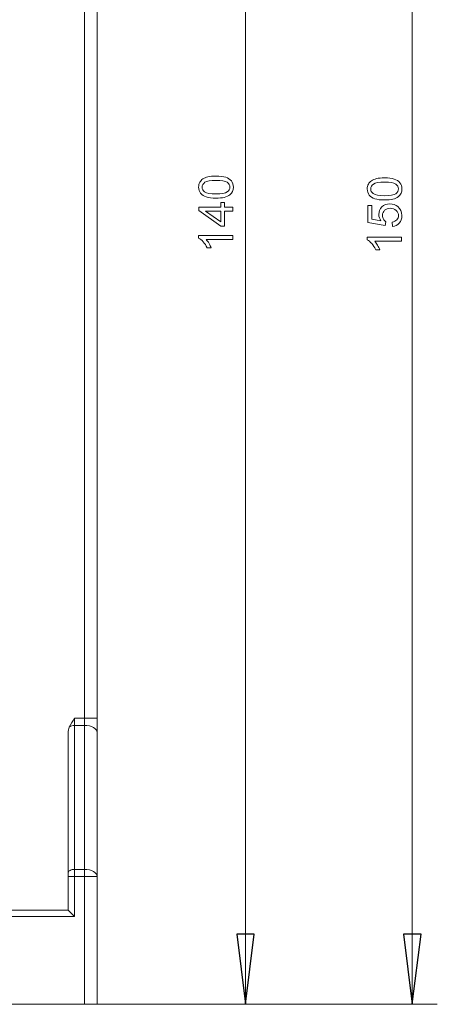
# Model space of a CAD drawing. Header units: millimetres. Extents: x -420 to 420, y -297 to 297.
# Tile 53 of 141: x -192 to -161, y 76 to 149. Entities that reach past the tile are written whole.
import ezdxf

# ---------------------------------------------------------------- set-up
doc = ezdxf.new("R2010")
doc.units = ezdxf.units.MM
doc.header["$MEASUREMENT"] = 0
doc.layers.add('layer 1', color=7, linetype='Continuous')

msp = doc.modelspace()

# ---------------------------------------------------------------- linework, layer by layer
at = {"layer": 'layer 1', "color": 7, "lineweight": 9}
for points in [[(-163.1501, 215.7581), (-163.1501, 215.7581), (-163.1501, 76.1349), (-163.1501, 76.1349)], [(-175.4562, 205.544), (-175.4562, 205.544), (-175.4562, 76.1349), (-175.4562, 76.1349)], [(-187.3315, 97.227), (-187.3315, 97.227), (-187.3315, 177.7043), (-187.3315, 177.7043)], [(-186.4071, 177.5952), (-186.4071, 177.5952), (-186.4071, 97.227), (-186.4071, 97.227)], [(-188.4573, 96.5721), (-188.5069, 96.4418), (-188.5331, 96.2893), (-188.5331, 96.1333)], [(-188.4573, 96.5721), (-188.5069, 96.4418), (-188.5331, 96.2891), (-188.5331, 96.1333)], [(-188.4573, 96.5721), (-188.5069, 96.4418), (-188.5331, 96.2891), (-188.5331, 96.1331)], [(-188.4573, 96.5721), (-188.5069, 96.4418), (-188.5331, 96.2891), (-188.5331, 96.1331)], [(-188.4573, 96.5721), (-188.5069, 96.4418), (-188.5331, 96.2891), (-188.5331, 96.1331)], [(-188.4573, 96.5721), (-188.5069, 96.4418), (-188.5331, 96.2891), (-188.5331, 96.1331)], [(-188.4573, 96.5721), (-188.5069, 96.4418), (-188.5331, 96.2891), (-188.5331, 96.1331)], [(-188.4573, 96.5721), (-188.5069, 96.4418), (-188.5331, 96.2891), (-188.5331, 96.1331)], [(-188.4573, 96.5721), (-188.5069, 96.4418), (-188.5331, 96.2891), (-188.5331, 96.1331)], [(-188.4573, 96.5721), (-188.5069, 96.4418), (-188.5331, 96.2891), (-188.5331, 96.1331)], [(-188.4573, 96.5721), (-188.5069, 96.4418), (-188.5331, 96.2891), (-188.5331, 96.1331)], [(-188.4573, 96.5721), (-188.5069, 96.4418), (-188.5331, 96.2891), (-188.5331, 96.1331)], [(-188.4573, 96.5721), (-188.5069, 96.4418), (-188.5331, 96.2891), (-188.5331, 96.1331)], [(-188.4573, 96.5721), (-188.5069, 96.4418), (-188.5331, 96.2891), (-188.5331, 96.1331)], [(-188.4573, 96.5721), (-188.5069, 96.4418), (-188.5331, 96.2891), (-188.5331, 96.1331)], [(-188.4573, 96.5721), (-188.5069, 96.4418), (-188.5331, 96.2891), (-188.5331, 96.1331)], [(-188.4573, 96.5721), (-188.5069, 96.4418), (-188.5331, 96.2891), (-188.5331, 96.1331)], [(-188.4573, 96.5721), (-188.5069, 96.4418), (-188.5331, 96.2891), (-188.5331, 96.1331)], [(-188.4573, 96.5721), (-188.5069, 96.4418), (-188.5331, 96.2891), (-188.5331, 96.1331)], [(-188.4573, 96.5721), (-188.5069, 96.4418), (-188.5331, 96.2891), (-188.5331, 96.1331)], [(-188.4573, 96.5721), (-188.5069, 96.4418), (-188.5331, 96.2891), (-188.5331, 96.1331)], [(-188.071, 96.6927), (-188.2098, 96.6984), (-188.3464, 96.6559), (-188.4573, 96.5721)], [(-188.4573, 96.5721), (-188.4573, 96.5721), (-188.4573, 96.5721), (-188.4573, 96.5721)], [(-188.071, 97.227), (-188.071, 97.227), (-188.071, 96.6927), (-188.071, 96.6927)], [(-188.071, 97.227), (-188.071, 97.227), (-187.3315, 97.227), (-187.3315, 97.227)], [(-188.071, 96.6927), (-188.071, 96.6927), (-188.071, 86.0806), (-188.071, 86.0806)], [(-187.3315, 96.6927), (-187.3315, 96.6927), (-188.071, 96.6927), (-188.071, 96.6927)], [(-187.3315, 97.227), (-187.3315, 97.227), (-187.3315, 96.6927), (-187.3315, 96.6927)], [(-187.3315, 97.227), (-187.3315, 97.227), (-186.4071, 97.227), (-186.4071, 97.227)], [(-187.3315, 86.0806), (-187.3315, 86.0806), (-187.3315, 96.6927), (-187.3315, 96.6927)], [(-186.4071, 96.1584), (-186.4071, 96.1584), (-186.4071, 97.227), (-186.4071, 97.227)], [(-188.5331, 85.8134), (-188.5331, 85.8134), (-188.5331, 96.1333), (-188.5331, 96.1333)], [(-188.5331, 96.1333), (-188.5331, 96.1333), (-188.5331, 96.1331), (-188.5331, 96.1331)], [(-186.4071, 96.1584), (-186.4071, 96.1584), (-186.4071, 85.5463), (-186.4071, 85.5463)], [(-188.5331, 85.5463), (-188.5331, 85.5463), (-188.5331, 85.8134), (-188.5331, 85.8134)], [(-188.071, 86.0806), (-188.071, 86.0806), (-188.071, 85.5463), (-188.071, 85.5463)], [(-188.071, 86.0806), (-188.071, 86.0806), (-187.3315, 86.0806), (-187.3315, 86.0806)], [(-187.3315, 86.0806), (-187.3315, 86.0806), (-187.3315, 85.5463), (-187.3315, 85.5463)], [(-188.5331, 83.0676), (-188.5331, 83.0676), (-188.5331, 85.5463), (-188.5331, 85.5463)], [(-188.071, 85.5463), (-188.071, 85.5463), (-188.5331, 85.5463), (-188.5331, 85.5463)], [(-188.071, 85.5463), (-188.071, 85.5463), (-188.071, 82.6054), (-188.071, 82.6054)], [(-187.3315, 85.5463), (-187.3315, 85.5463), (-188.071, 85.5463), (-188.071, 85.5463)], [(-187.3315, 76.1349), (-187.3315, 76.1349), (-187.3315, 85.5463), (-187.3315, 85.5463)], [(-187.3315, 85.5463), (-187.3315, 85.5463), (-186.4071, 85.5463), (-186.4071, 85.5463)], [(-186.4071, 85.5463), (-186.4071, 85.5463), (-186.4071, 76.1349), (-186.4071, 76.1349)], [(-192.97, 83.0676), (-192.97, 83.0676), (-188.5331, 83.0676), (-188.5331, 83.0676)], [(-188.5331, 83.0676), (-188.5331, 83.0676), (-188.071, 82.6054), (-188.071, 82.6054)], [(-188.071, 82.6054), (-188.071, 82.6054), (-192.97, 82.6054), (-192.97, 82.6054)], [(-187.3315, 76.1349), (-187.3315, 76.1349), (-192.97, 76.1349), (-192.97, 76.1349)], [(-186.4071, 76.1349), (-186.4071, 76.1349), (-187.3315, 76.1349), (-187.3315, 76.1349)], [(-186.4071, 76.1349), (-186.4071, 76.1349), (-173.6075, 76.1349), (-173.6075, 76.1349)], [(-186.4071, 76.1349), (-186.4071, 76.1349), (-161.3014, 76.1349), (-161.3014, 76.1349)], [(-175.4562, 76.1349), (-175.4562, 76.1349), (-175.4562, 76.1349), (-175.4562, 76.1349)], [(-163.1501, 76.1349), (-163.1501, 76.1349), (-163.1501, 76.1349), (-163.1501, 76.1349)]]:
    msp.add_open_spline(points, degree=3, dxfattribs=at)
for points, knots in [([(-177.6317, 135.5491), (-177.9274, 135.5491), (-178.1666, 135.5794), (-178.3474, 135.6401), (-178.3474, 135.6401), (-178.5288, 135.7013), (-178.6682, 135.7918), (-178.7657, 135.9119), (-178.7657, 135.9119), (-178.8631, 136.0315), (-178.9115, 136.1826), (-178.9115, 136.3646), (-178.9115, 136.3646), (-178.9115, 136.4988), (-178.8847, 136.6166), (-178.8304, 136.7187), (-178.8304, 136.7187), (-178.7762, 136.8202), (-178.698, 136.9042), (-178.5959, 136.9695), (-178.5959, 136.9695), (-178.4944, 137.0348), (-178.3702, 137.0862), (-178.2237, 137.1235), (-178.2237, 137.1235), (-178.0773, 137.1614), (-177.8796, 137.1801), (-177.6317, 137.1801), (-177.6317, 137.1801), (-177.3377, 137.1801), (-177.0997, 137.1498), (-176.9188, 137.0897), (-176.9188, 137.0897), (-176.7374, 137.0296), (-176.598, 136.9392), (-176.5, 136.819), (-176.5, 136.819), (-176.402, 136.6994), (-176.353, 136.5478), (-176.353, 136.3646), (-176.353, 136.3646), (-176.353, 136.1237), (-176.4387, 135.9341), (-176.6108, 135.7964), (-176.6108, 135.7964), (-176.8208, 135.6313), (-177.1609, 135.5491), (-177.6317, 135.5491)], [0, 0, 0, 0, 0.0769231, 0.0769231, 0.0769231, 0.0769231, 0.1538462, 0.1538462, 0.1538462, 0.1538462, 0.2307692, 0.2307692, 0.2307692, 0.2307692, 0.3076923, 0.3076923, 0.3076923, 0.3076923, 0.3846154, 0.3846154, 0.3846154, 0.3846154, 0.4615385, 0.4615385, 0.4615385, 0.4615385, 0.5384615, 0.5384615, 0.5384615, 0.5384615, 0.6153846, 0.6153846, 0.6153846, 0.6153846, 0.6923077, 0.6923077, 0.6923077, 0.6923077, 0.7692308, 0.7692308, 0.7692308, 0.7692308, 0.8461538, 0.8461538, 0.8461538, 0.8461538, 1, 1, 1, 1]), ([(-177.6305, 135.8641), (-177.2181, 135.8641), (-176.9439, 135.9119), (-176.8086, 136.0082), (-176.8086, 136.0082), (-176.6727, 136.1044), (-176.605, 136.2234), (-176.605, 136.3646), (-176.605, 136.3646), (-176.605, 136.5058), (-176.6732, 136.6248), (-176.8092, 136.721), (-176.8092, 136.721), (-176.9457, 136.8173), (-177.2192, 136.8651), (-177.6305, 136.8651), (-177.6305, 136.8651), (-178.0429, 136.8651), (-178.3171, 136.8173), (-178.4524, 136.721), (-178.4524, 136.721), (-178.5883, 136.6253), (-178.656, 136.5052), (-178.656, 136.3611), (-178.656, 136.3611), (-178.656, 136.2199), (-178.5959, 136.1068), (-178.4763, 136.0222), (-178.4763, 136.0222), (-178.3241, 135.9166), (-178.0417, 135.8641), (-177.6305, 135.8641)], [0, 0, 0, 0, 0.1111111, 0.1111111, 0.1111111, 0.1111111, 0.2222222, 0.2222222, 0.2222222, 0.2222222, 0.3333333, 0.3333333, 0.3333333, 0.3333333, 0.4444444, 0.4444444, 0.4444444, 0.4444444, 0.5555556, 0.5555556, 0.5555556, 0.5555556, 0.6666667, 0.6666667, 0.6666667, 0.6666667, 0.7777778, 0.7777778, 0.7777778, 0.7777778, 1, 1, 1, 1]), ([(-165.1934, 135.4169), (-165.4891, 135.4169), (-165.7283, 135.4472), (-165.9091, 135.5079), (-165.9091, 135.5079), (-166.0905, 135.5691), (-166.2299, 135.6596), (-166.3274, 135.7797), (-166.3274, 135.7797), (-166.4248, 135.8993), (-166.4732, 136.0504), (-166.4732, 136.2324), (-166.4732, 136.2324), (-166.4732, 136.3666), (-166.4464, 136.4844), (-166.3921, 136.5865), (-166.3921, 136.5865), (-166.3379, 136.688), (-166.2597, 136.772), (-166.1576, 136.8373), (-166.1576, 136.8373), (-166.0561, 136.9026), (-165.9319, 136.954), (-165.7854, 136.9913), (-165.7854, 136.9913), (-165.639, 137.0292), (-165.4413, 137.0479), (-165.1934, 137.0479), (-165.1934, 137.0479), (-164.8994, 137.0479), (-164.6614, 137.0176), (-164.4805, 136.9575), (-164.4805, 136.9575), (-164.2991, 136.8974), (-164.1597, 136.807), (-164.0617, 136.6868), (-164.0617, 136.6868), (-163.9637, 136.5672), (-163.9147, 136.4156), (-163.9147, 136.2324), (-163.9147, 136.2324), (-163.9147, 135.9915), (-164.0004, 135.8019), (-164.1725, 135.6642), (-164.1725, 135.6642), (-164.3825, 135.4991), (-164.7226, 135.4169), (-165.1934, 135.4169)], [0, 0, 0, 0, 0.0769231, 0.0769231, 0.0769231, 0.0769231, 0.1538462, 0.1538462, 0.1538462, 0.1538462, 0.2307692, 0.2307692, 0.2307692, 0.2307692, 0.3076923, 0.3076923, 0.3076923, 0.3076923, 0.3846154, 0.3846154, 0.3846154, 0.3846154, 0.4615385, 0.4615385, 0.4615385, 0.4615385, 0.5384615, 0.5384615, 0.5384615, 0.5384615, 0.6153846, 0.6153846, 0.6153846, 0.6153846, 0.6923077, 0.6923077, 0.6923077, 0.6923077, 0.7692308, 0.7692308, 0.7692308, 0.7692308, 0.8461538, 0.8461538, 0.8461538, 0.8461538, 1, 1, 1, 1]), ([(-165.1922, 135.7319), (-164.7798, 135.7319), (-164.5056, 135.7797), (-164.3703, 135.876), (-164.3703, 135.876), (-164.2344, 135.9722), (-164.1667, 136.0912), (-164.1667, 136.2324), (-164.1667, 136.2324), (-164.1667, 136.3736), (-164.2349, 136.4926), (-164.3709, 136.5888), (-164.3709, 136.5888), (-164.5074, 136.6851), (-164.7809, 136.7329), (-165.1922, 136.7329), (-165.1922, 136.7329), (-165.6046, 136.7329), (-165.8788, 136.6851), (-166.0141, 136.5888), (-166.0141, 136.5888), (-166.15, 136.4931), (-166.2177, 136.373), (-166.2177, 136.2289), (-166.2177, 136.2289), (-166.2177, 136.0877), (-166.1576, 135.9746), (-166.038, 135.89), (-166.038, 135.89), (-165.8858, 135.7844), (-165.6034, 135.7319), (-165.1922, 135.7319)], [0, 0, 0, 0, 0.1111111, 0.1111111, 0.1111111, 0.1111111, 0.2222222, 0.2222222, 0.2222222, 0.2222222, 0.3333333, 0.3333333, 0.3333333, 0.3333333, 0.4444444, 0.4444444, 0.4444444, 0.4444444, 0.5555556, 0.5555556, 0.5555556, 0.5555556, 0.6666667, 0.6666667, 0.6666667, 0.6666667, 0.7777778, 0.7777778, 0.7777778, 0.7777778, 1, 1, 1, 1]), ([(-176.395, 134.586), (-176.395, 134.586), (-176.9935, 134.586), (-176.9935, 134.586), (-176.9935, 134.586), (-176.9935, 134.586), (-176.9935, 133.4975), (-176.9935, 133.4975), (-176.9935, 133.4975), (-176.9935, 133.4975), (-177.277, 133.4975), (-177.277, 133.4975), (-177.277, 133.4975), (-177.277, 133.4975), (-178.901, 134.642), (-178.901, 134.642), (-178.901, 134.642), (-178.901, 134.642), (-178.901, 134.894), (-178.901, 134.894), (-178.901, 134.894), (-178.901, 134.894), (-177.277, 134.894), (-177.277, 134.894), (-177.277, 134.894), (-177.277, 134.894), (-177.277, 135.2335), (-177.277, 135.2335), (-177.277, 135.2335), (-177.277, 135.2335), (-176.9935, 135.2335), (-176.9935, 135.2335), (-176.9935, 135.2335), (-176.9935, 135.2335), (-176.9935, 134.894), (-176.9935, 134.894), (-176.9935, 134.894), (-176.9935, 134.894), (-176.395, 134.894), (-176.395, 134.894), (-176.395, 134.894), (-176.395, 134.894), (-176.395, 134.586), (-176.395, 134.586)], [0, 0, 0, 0, 0.0833333, 0.0833333, 0.0833333, 0.0833333, 0.1666667, 0.1666667, 0.1666667, 0.1666667, 0.25, 0.25, 0.25, 0.25, 0.3333333, 0.3333333, 0.3333333, 0.3333333, 0.4166667, 0.4166667, 0.4166667, 0.4166667, 0.5, 0.5, 0.5, 0.5, 0.5833333, 0.5833333, 0.5833333, 0.5833333, 0.6666667, 0.6666667, 0.6666667, 0.6666667, 0.75, 0.75, 0.75, 0.75, 0.8333333, 0.8333333, 0.8333333, 0.8333333, 1, 1, 1, 1]), ([(-164.6147, 133.4703), (-164.6147, 133.4703), (-164.6392, 133.7923), (-164.6392, 133.7923), (-164.6392, 133.7923), (-164.4823, 133.8162), (-164.3644, 133.8716), (-164.2851, 133.958), (-164.2851, 133.958), (-164.2064, 134.0443), (-164.1667, 134.1499), (-164.1667, 134.2741), (-164.1667, 134.2741), (-164.1667, 134.424), (-164.2227, 134.5495), (-164.3341, 134.6515), (-164.3341, 134.6515), (-164.4461, 134.753), (-164.5943, 134.8038), (-164.7786, 134.8038), (-164.7786, 134.8038), (-164.9542, 134.8038), (-165.0924, 134.7554), (-165.1939, 134.658), (-165.1939, 134.658), (-165.2954, 134.5605), (-165.3462, 134.4316), (-165.3462, 134.2712), (-165.3462, 134.2712), (-165.3462, 134.1715), (-165.3234, 134.0822), (-165.2779, 134.0029), (-165.2779, 134.0029), (-165.2324, 133.9241), (-165.1735, 133.8623), (-165.1012, 133.8168), (-165.1012, 133.8168), (-165.1012, 133.8168), (-165.1432, 133.5263), (-165.1432, 133.5263), (-165.1432, 133.5263), (-165.1432, 133.5263), (-166.4312, 133.7678), (-166.4312, 133.7678), (-166.4312, 133.7678), (-166.4312, 133.7678), (-166.4312, 135.0103), (-166.4312, 135.0103), (-166.4312, 135.0103), (-166.4312, 135.0103), (-166.1372, 135.0103), (-166.1372, 135.0103), (-166.1372, 135.0103), (-166.1372, 135.0103), (-166.1372, 134.0134), (-166.1372, 134.0134), (-166.1372, 134.0134), (-166.1372, 134.0134), (-165.4611, 133.8798), (-165.4611, 133.8798), (-165.4611, 133.8798), (-165.5667, 134.0297), (-165.6192, 134.1872), (-165.6192, 134.3517), (-165.6192, 134.3517), (-165.6192, 134.5699), (-165.5434, 134.7542), (-165.3917, 134.9041), (-165.3917, 134.9041), (-165.24, 135.054), (-165.0452, 135.1293), (-164.8072, 135.1293), (-164.8072, 135.1293), (-164.5803, 135.1293), (-164.3843, 135.0634), (-164.2192, 134.9315), (-164.2192, 134.9315), (-164.0162, 134.7711), (-163.9147, 134.5518), (-163.9147, 134.2741), (-163.9147, 134.2741), (-163.9147, 134.0466), (-163.9789, 133.8611), (-164.1066, 133.717), (-164.1066, 133.717), (-164.2344, 133.573), (-164.4035, 133.4907), (-164.6147, 133.4703)], [0, 0, 0, 0, 0.0434783, 0.0434783, 0.0434783, 0.0434783, 0.0869565, 0.0869565, 0.0869565, 0.0869565, 0.1304348, 0.1304348, 0.1304348, 0.1304348, 0.173913, 0.173913, 0.173913, 0.173913, 0.2173913, 0.2173913, 0.2173913, 0.2173913, 0.2608696, 0.2608696, 0.2608696, 0.2608696, 0.3043478, 0.3043478, 0.3043478, 0.3043478, 0.3478261, 0.3478261, 0.3478261, 0.3478261, 0.3913043, 0.3913043, 0.3913043, 0.3913043, 0.4347826, 0.4347826, 0.4347826, 0.4347826, 0.4782609, 0.4782609, 0.4782609, 0.4782609, 0.5217391, 0.5217391, 0.5217391, 0.5217391, 0.5652174, 0.5652174, 0.5652174, 0.5652174, 0.6086957, 0.6086957, 0.6086957, 0.6086957, 0.6521739, 0.6521739, 0.6521739, 0.6521739, 0.6956522, 0.6956522, 0.6956522, 0.6956522, 0.7391304, 0.7391304, 0.7391304, 0.7391304, 0.7826087, 0.7826087, 0.7826087, 0.7826087, 0.826087, 0.826087, 0.826087, 0.826087, 0.8695652, 0.8695652, 0.8695652, 0.8695652, 0.9130435, 0.9130435, 0.9130435, 0.9130435, 1, 1, 1, 1]), ([(-177.277, 134.586), (-177.277, 134.586), (-178.4046, 134.586), (-178.4046, 134.586), (-178.4046, 134.586), (-178.4046, 134.586), (-177.277, 133.8002), (-177.277, 133.8002), (-177.277, 133.8002), (-177.277, 133.8002), (-177.277, 134.586), (-177.277, 134.586)], [0, 0, 0, 0, 0.25, 0.25, 0.25, 0.25, 0.5, 0.5, 0.5, 0.5, 1, 1, 1, 1]), ([(-176.395, 132.8109), (-176.395, 132.8109), (-176.395, 132.5029), (-176.395, 132.5029), (-176.395, 132.5029), (-176.395, 132.5029), (-178.3562, 132.5029), (-178.3562, 132.5029), (-178.3562, 132.5029), (-178.285, 132.4288), (-178.2144, 132.3314), (-178.1438, 132.2112), (-178.1438, 132.2112), (-178.0732, 132.0911), (-178.0202, 131.9826), (-177.9852, 131.8869), (-177.9852, 131.8869), (-177.9852, 131.8869), (-178.2827, 131.8869), (-178.2827, 131.8869), (-178.2827, 131.8869), (-178.3632, 132.059), (-178.4612, 132.2095), (-178.5767, 132.3384), (-178.5767, 132.3384), (-178.6916, 132.4673), (-178.803, 132.5589), (-178.9115, 132.6126), (-178.9115, 132.6126), (-178.9115, 132.6126), (-178.9115, 132.8109), (-178.9115, 132.8109), (-178.9115, 132.8109), (-178.9115, 132.8109), (-176.395, 132.8109), (-176.395, 132.8109)], [0, 0, 0, 0, 0.1, 0.1, 0.1, 0.1, 0.2, 0.2, 0.2, 0.2, 0.3, 0.3, 0.3, 0.3, 0.4, 0.4, 0.4, 0.4, 0.5, 0.5, 0.5, 0.5, 0.6, 0.6, 0.6, 0.6, 0.7, 0.7, 0.7, 0.7, 0.8, 0.8, 0.8, 0.8, 1, 1, 1, 1]), ([(-163.9567, 132.6787), (-163.9567, 132.6787), (-163.9567, 132.3707), (-163.9567, 132.3707), (-163.9567, 132.3707), (-163.9567, 132.3707), (-165.9179, 132.3707), (-165.9179, 132.3707), (-165.9179, 132.3707), (-165.8467, 132.2966), (-165.7761, 132.1992), (-165.7055, 132.079), (-165.7055, 132.079), (-165.6349, 131.9589), (-165.5819, 131.8504), (-165.5469, 131.7547), (-165.5469, 131.7547), (-165.5469, 131.7547), (-165.8444, 131.7547), (-165.8444, 131.7547), (-165.8444, 131.7547), (-165.9249, 131.9268), (-166.0229, 132.0773), (-166.1384, 132.2062), (-166.1384, 132.2062), (-166.2533, 132.3351), (-166.3647, 132.4267), (-166.4732, 132.4804), (-166.4732, 132.4804), (-166.4732, 132.4804), (-166.4732, 132.6787), (-166.4732, 132.6787), (-166.4732, 132.6787), (-166.4732, 132.6787), (-163.9567, 132.6787), (-163.9567, 132.6787)], [0, 0, 0, 0, 0.1, 0.1, 0.1, 0.1, 0.2, 0.2, 0.2, 0.2, 0.3, 0.3, 0.3, 0.3, 0.4, 0.4, 0.4, 0.4, 0.5, 0.5, 0.5, 0.5, 0.6, 0.6, 0.6, 0.6, 0.7, 0.7, 0.7, 0.7, 0.8, 0.8, 0.8, 0.8, 1, 1, 1, 1]), ([(-188.4573, 96.5721), (-188.3385, 96.7945), (-188.2194, 97.0168), (-188.0745, 97.2221), (-188.0745, 97.2221), (-188.0734, 97.2238), (-188.0722, 97.2253), (-188.071, 97.227)], [0, 0, 0, 0, 0.3333333, 0.3333333, 0.3333333, 0.3333333, 1, 1, 1, 1]), ([(-187.3315, 96.6927), (-187.3315, 96.6927), (-187.1512, 96.6823), (-187.1512, 96.6823), (-187.1512, 96.6823), (-187.1512, 96.6823), (-186.9778, 96.652), (-186.9778, 96.652), (-186.9778, 96.652), (-186.9778, 96.652), (-186.8181, 96.6026), (-186.8181, 96.6026), (-186.8181, 96.6026), (-186.8181, 96.6026), (-186.678, 96.5363), (-186.678, 96.5363), (-186.678, 96.5363), (-186.678, 96.5363), (-186.563, 96.4553), (-186.563, 96.4553), (-186.563, 96.4553), (-186.563, 96.4553), (-186.4776, 96.3629), (-186.4776, 96.3629), (-186.4776, 96.3629), (-186.4776, 96.3629), (-186.4249, 96.2627), (-186.4249, 96.2627), (-186.4249, 96.2627), (-186.4249, 96.2627), (-186.4071, 96.1584), (-186.4071, 96.1584)], [0, 0, 0, 0, 0.1111111, 0.1111111, 0.1111111, 0.1111111, 0.2222222, 0.2222222, 0.2222222, 0.2222222, 0.3333333, 0.3333333, 0.3333333, 0.3333333, 0.4444444, 0.4444444, 0.4444444, 0.4444444, 0.5555556, 0.5555556, 0.5555556, 0.5555556, 0.6666667, 0.6666667, 0.6666667, 0.6666667, 0.7777778, 0.7777778, 0.7777778, 0.7777778, 1, 1, 1, 1]), ([(-188.071, 86.0806), (-188.071, 86.0806), (-188.1612, 86.0756), (-188.1612, 86.0756), (-188.1612, 86.0756), (-188.1612, 86.0756), (-188.2479, 86.0602), (-188.2479, 86.0602), (-188.2479, 86.0602), (-188.2479, 86.0602), (-188.3277, 86.0357), (-188.3277, 86.0357), (-188.3277, 86.0357), (-188.3277, 86.0357), (-188.3978, 86.0024), (-188.3978, 86.0024), (-188.3978, 86.0024), (-188.3978, 86.0024), (-188.4553, 85.9619), (-188.4553, 85.9619), (-188.4553, 85.9619), (-188.4553, 85.9619), (-188.498, 85.9157), (-188.498, 85.9157), (-188.498, 85.9157), (-188.498, 85.9157), (-188.5243, 85.8656), (-188.5243, 85.8656), (-188.5243, 85.8656), (-188.5243, 85.8656), (-188.5331, 85.8134), (-188.5331, 85.8134)], [0, 0, 0, 0, 0.1111111, 0.1111111, 0.1111111, 0.1111111, 0.2222222, 0.2222222, 0.2222222, 0.2222222, 0.3333333, 0.3333333, 0.3333333, 0.3333333, 0.4444444, 0.4444444, 0.4444444, 0.4444444, 0.5555556, 0.5555556, 0.5555556, 0.5555556, 0.6666667, 0.6666667, 0.6666667, 0.6666667, 0.7777778, 0.7777778, 0.7777778, 0.7777778, 1, 1, 1, 1]), ([(-187.3315, 86.0806), (-187.3315, 86.0806), (-187.1512, 86.0704), (-187.1512, 86.0704), (-187.1512, 86.0704), (-187.1512, 86.0704), (-186.9778, 86.0399), (-186.9778, 86.0399), (-186.9778, 86.0399), (-186.9778, 86.0399), (-186.8181, 85.9905), (-186.8181, 85.9905), (-186.8181, 85.9905), (-186.8181, 85.9905), (-186.678, 85.9242), (-186.678, 85.9242), (-186.678, 85.9242), (-186.678, 85.9242), (-186.563, 85.8432), (-186.563, 85.8432), (-186.563, 85.8432), (-186.563, 85.8432), (-186.4776, 85.7508), (-186.4776, 85.7508), (-186.4776, 85.7508), (-186.4776, 85.7508), (-186.4249, 85.6506), (-186.4249, 85.6506), (-186.4249, 85.6506), (-186.4249, 85.6506), (-186.4071, 85.5463), (-186.4071, 85.5463)], [0, 0, 0, 0, 0.1111111, 0.1111111, 0.1111111, 0.1111111, 0.2222222, 0.2222222, 0.2222222, 0.2222222, 0.3333333, 0.3333333, 0.3333333, 0.3333333, 0.4444444, 0.4444444, 0.4444444, 0.4444444, 0.5555556, 0.5555556, 0.5555556, 0.5555556, 0.6666667, 0.6666667, 0.6666667, 0.6666667, 0.7777778, 0.7777778, 0.7777778, 0.7777778, 1, 1, 1, 1]), ([(-176.1032, 81.3113), (-176.1032, 81.3113), (-174.8091, 81.3113), (-174.8091, 81.3113), (-174.8091, 81.3113), (-174.8091, 81.3113), (-175.4562, 76.1349), (-175.4562, 76.1349)], [0, 0, 0, 0, 0.3333333, 0.3333333, 0.3333333, 0.3333333, 1, 1, 1, 1]), ([(-163.7971, 81.3113), (-163.7971, 81.3113), (-162.503, 81.3113), (-162.503, 81.3113), (-162.503, 81.3113), (-162.503, 81.3113), (-163.1501, 76.1349), (-163.1501, 76.1349)], [0, 0, 0, 0, 0.3333333, 0.3333333, 0.3333333, 0.3333333, 1, 1, 1, 1])]:
    msp.add_open_spline(points, degree=3, knots=knots, dxfattribs=at)
at = {"layer": 'layer 1', "color": 7}
for points in [[(-176.1032, 81.3113), (-176.1032, 81.3113), (-174.8091, 81.3113), (-174.8091, 81.3113), (-174.8091, 81.3113), (-174.8091, 81.3113), (-175.4562, 76.1349), (-175.4562, 76.1349), (-175.4562, 76.1349), (-175.4562, 76.1349), (-176.1032, 81.3113), (-176.1032, 81.3113)], [(-163.7971, 81.3113), (-163.7971, 81.3113), (-162.503, 81.3113), (-162.503, 81.3113), (-162.503, 81.3113), (-162.503, 81.3113), (-163.1501, 76.1349), (-163.1501, 76.1349), (-163.1501, 76.1349), (-163.1501, 76.1349), (-163.7971, 81.3113), (-163.7971, 81.3113)]]:
    msp.add_open_spline(points, degree=3, knots=[0, 0, 0, 0, 0.25, 0.25, 0.25, 0.25, 0.5, 0.5, 0.5, 0.5, 1, 1, 1, 1], dxfattribs=at)
for points in [[(-175.4562, 76.1349), (-175.4562, 76.1349), (-175.4562, 76.1349), (-175.4562, 76.1349)], [(-163.1501, 76.1349), (-163.1501, 76.1349), (-163.1501, 76.1349), (-163.1501, 76.1349)]]:
    msp.add_open_spline(points, degree=3, dxfattribs=at)

doc.saveas('drawing.dxf')
